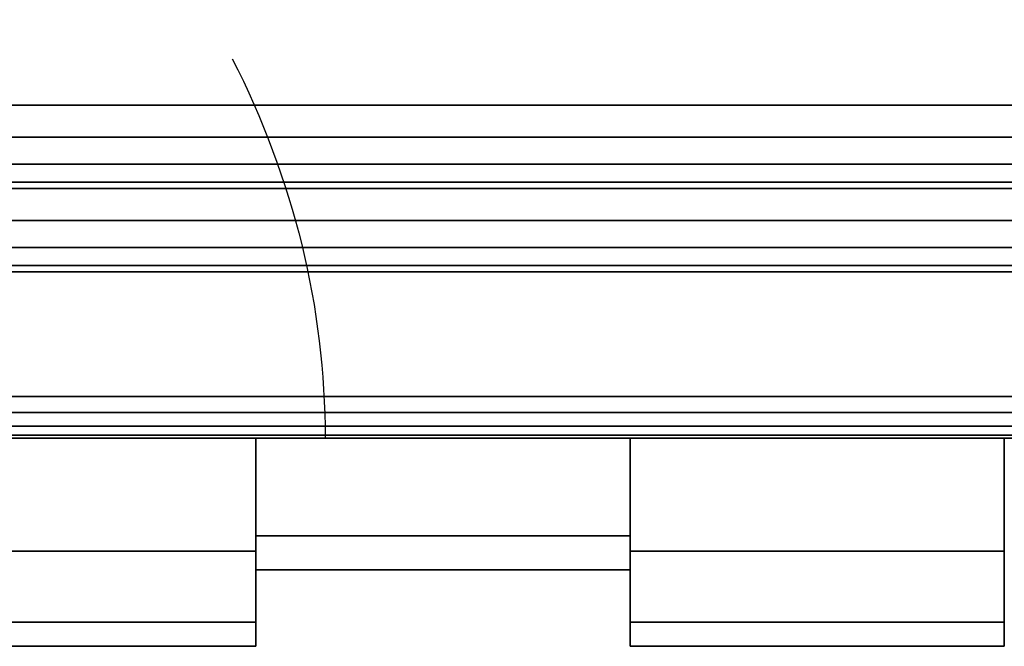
# Model space of a CAD drawing. Header units: millimetres. Extents: x -10 to 413, y -827 to 10.
# Tile 16 of 48: x 205.41 to 217.25, y -804.5 to -796.97. Entities that reach past the tile are written whole.
import ezdxf

# ---------------------------------------------------------------- set-up
doc = ezdxf.new("R2010")
doc.units = ezdxf.units.MM
doc.header["$MEASUREMENT"] = 0
for name, color, linetype, lineweight in [('0 Misc', 7, 'Continuous', 35), ('10 Raster Images', 7, 'Continuous', 35), ('5 Hatches', 7, 'Continuous', 35)]:
    doc.layers.add(name, color=color, linetype=linetype, lineweight=lineweight)

msp = doc.modelspace()

# ---------------------------------------------------------------- linework, layer by layer
at = {"layer": '0 Misc', "color": 160, "linetype": 'Continuous', "lineweight": 25}
for p, q in [((4, -798, 12.777), (396, -798, 12.777)), ((396, -798, 695.277), (4, -798, 695.277)), ((1, -799, 698.277), (399, -799, 698.277)), ((399, -799, 720.277), (1, -799, 720.277)), ((396, -799, 13.777), (4, -799, 13.777)), ((4, -799, 694.277), (396, -799, 694.277)), ((233.25, -799, 649.277), (166.75, -799, 649.277)), ((166.75, -799, 682.277), (233.25, -799, 682.277)), ((166.75, -799, 682.277), (396, -799, 694.277)), ((195, -799, 579.277), (396, -799, 694.277)), ((195, -799, 579.277), (235.722, -799, 649.668)), ((195, -799, 579.277), (233.25, -799, 649.277)), ((200, -799, 259.277), (396, -799, 694.277)), ((201.359, -799, 259.062), (396, -799, 694.277)), ((202.585, -799, 258.437), (396, -799, 694.277)), ((202.585, -799, 572.117), (396, -799, 694.277)), ((203.558, -799, 257.464), (396, -799, 694.277)), ((203.558, -799, 573.09), (396, -799, 694.277)), ((203.951, -799, 256.81), (396, -799, 694.277)), ((203.951, -799, 573.743), (396, -799, 694.277)), ((204.283, -799, 256.056), (396, -799, 694.277)), ((204.495, -799, 575.087), (396, -799, 694.277)), ((204.554, -799, 255.277), (396, -799, 13.777)), ((204.554, -799, 255.277), (396, -799, 694.277)), ((205, -799, 578.277), (396, -799, 694.277)), ((205, -799, 579.277), (396, -799, 694.277)), ((1, -800, 719.277), (399, -800, 719.277)), ((399, -800, 699.277), (1, -800, 699.277)), ((166.75, -801.5, 649.277), (233.25, -801.5, 649.277)), ((233.25, -801.5, 682.277), (166.75, -801.5, 682.277)), ((163.345, -802, 650.594), (236.655, -802, 650.594)), ((163.345, -802, 650.594), (238.553, -802, 651.974)), ((163.345, -802, 680.959), (236.655, -802, 680.959)), ((163.345, -802, 680.959), (234.423, -802, 681.684)), ((165.577, -802, 649.869), (234.423, -802, 649.869)), ((165.577, -802, 649.869), (236.655, -802, 650.594)), ((165.577, -802, 681.684), (234.423, -802, 681.684)), ((165.577, -802, 681.684), (233.25, -802, 681.777)), ((166.75, -802, 681.777), (233.25, -802, 681.777)), ((233.25, -802, 649.777), (166.75, -802, 649.777)), ((166.75, -802, 649.777), (234.423, -802, 649.869)), ((174, -802, 651.777), (238.553, -802, 651.974)), ((174, -802, 679.777), (238.553, -802, 679.58)), ((174, -802, 679.777), (236.655, -802, 680.959)), ((178.326, -802, 652.462), (238.553, -802, 651.974)), ((178.326, -802, 652.462), (239.933, -802, 653.872)), ((178.326, -802, 679.092), (239.933, -802, 677.682)), ((178.326, -802, 679.092), (238.553, -802, 679.58)), ((182.229, -802, 654.451), (239.933, -802, 653.872)), ((182.229, -802, 654.451), (240.658, -802, 656.104)), ((182.229, -802, 677.103), (240.75, -802, 674.277)), ((182.229, -802, 677.103), (240.658, -802, 675.45)), ((182.229, -802, 677.103), (239.933, -802, 677.682)), ((185.326, -802, 657.548), (240.658, -802, 656.104)), ((185.326, -802, 657.548), (240.75, -802, 657.277)), ((185.326, -802, 657.548), (226.25, -802, 659.527)), ((185.326, -802, 674.006), (240.75, -802, 674.277)), ((194.75, -802, 672.027), (240.75, -802, 674.277)), ((194.75, -802, 659.527), (226.25, -802, 659.527)), ((194.75, -802, 659.527), (221.75, -802, 659.527)), ((194.75, -802, 659.527), (217.25, -802, 659.527)), ((194.75, -802, 659.527), (212.75, -802, 659.527)), ((194.75, -802, 659.527), (208.25, -802, 659.527)), ((199.25, -802, 672.027), (240.75, -802, 674.277)), ((203.75, -802, 672.027), (208.25, -802, 672.027)), ((208.25, -802, 659.527), (203.75, -802, 659.527)), ((203.75, -802, 672.027), (240.75, -802, 674.277)), ((212.75, -802, 661.527), (208.25, -802, 661.527)), ((208.25, -802, 670.027), (212.75, -802, 670.027)), ((208.25, -802, 672.027), (208.25, -802, 670.027)), ((208.25, -802, 661.527), (208.25, -802, 659.527)), ((208.25, -803.411, 664.296), (208.25, -802, 659.527)), ((208.25, -802.644, 662.413), (208.25, -802, 659.527)), ((208.25, -802, 672.027), (208.25, -803.073, 668.299)), ((212.75, -802, 672.027), (208.25, -802, 672.027)), ((208.25, -802, 672.027), (240.75, -802, 674.277)), ((208.25, -802, 670.027), (212.75, -802, 672.027)), ((212.75, -802, 659.527), (208.25, -802, 659.527)), ((208.25, -802, 659.527), (212.75, -802, 661.527)), ((212.75, -802, 659.527), (212.75, -802, 661.527)), ((212.75, -802, 670.027), (212.75, -802, 672.027)), ((217.25, -802, 659.527), (212.75, -802, 659.527)), ((212.75, -802, 672.027), (217.25, -802, 672.027)), ((212.75, -803.073, 668.299), (212.75, -802, 672.027)), ((212.75, -802, 659.527), (212.75, -803.411, 664.296)), ((212.75, -802, 659.527), (212.75, -802.644, 662.413)), ((212.75, -802, 672.027), (240.75, -802, 674.277)), ((217.25, -802, 670.027), (221.75, -802, 670.027)), ((221.75, -802, 661.527), (217.25, -802, 661.527)), ((217.25, -802, 672.027), (217.25, -802, 670.027)), ((217.25, -802, 661.527), (217.25, -802, 659.527)), ((208.25, -803.605, 669.714), (208.25, -803.073, 668.299)), ((212.75, -803.073, 668.299), (212.75, -803.605, 669.714)), ((208.25, -803.411, 664.296), (208.25, -803.605, 661.84)), ((212.75, -803.411, 664.296), (212.75, -803.605, 661.84)), ((208.25, -803.605, 661.84), (208.25, -803.559, 666.324)), ((208.25, -803.605, 669.714), (208.25, -803.559, 666.324)), ((212.75, -803.605, 661.84), (212.75, -803.559, 666.324)), ((212.75, -803.559, 666.324), (212.75, -803.605, 669.714)), ((208.25, -803.605, 669.714), (208.25, -804.418, 664.536)), ((208.25, -803.605, 669.714), (208.25, -803.605, 661.84)), ((212.75, -804.418, 664.536), (212.75, -803.605, 669.714)), ((212.75, -803.605, 661.84), (212.75, -803.605, 669.714)), ((203.75, -804.5, 665.802), (208.25, -804.5, 665.802)), ((208.25, -804.5, 665.752), (203.75, -804.5, 665.752)), ((208.25, -804.418, 667.017), (208.25, -804.5, 665.752)), ((208.25, -804.418, 667.017), (208.25, -804.418, 664.536)), ((208.25, -804.5, 665.752), (208.25, -804.5, 665.802)), ((212.75, -804.5, 665.752), (212.75, -804.418, 667.017)), ((212.75, -804.418, 664.536), (212.75, -804.418, 667.017)), ((212.75, -804.5, 665.802), (217.25, -804.5, 665.802)), ((217.25, -804.5, 665.752), (212.75, -804.5, 665.752)), ((212.75, -804.5, 665.802), (212.75, -804.5, 665.752)), ((217.25, -804.5, 665.752), (217.25, -804.5, 665.802))]:
    msp.add_line(p, q, dxfattribs=at).dxf.unprotected_set("ltscale", 0)
at = {"layer": '0 Misc', "color": 160, "linetype": 'Continuous', "lineweight": 25, "extrusion": (0, 0.572254, -0.820077)}
msp.add_arc((-194.678, -513.289, -665.898), 14.406, 157.3019, 180, dxfattribs=at).dxf.unprotected_set("ltscale", 0)
at = {"layer": '0 Misc', "color": 160, "linetype": 'Continuous', "lineweight": 25, "extrusion": (1, 0, 0)}
for centre, radius, start, end in [((-797.082, 665.777, 208.25), 6.5, 139.1678, 220.8322), ((-795.5, 665.802, 212.75), 9, 136.2383, 180), ((-795.5, 665.752, 212.75), 9, 180, 223.7617), ((-797.082, 665.777, 217.25), 6.5, 139.1678, 220.8322)]:
    msp.add_arc(centre, radius, start, end, dxfattribs=at).dxf.unprotected_set("ltscale", 0)
at = {"layer": '0 Misc', "color": 160, "linetype": 'Continuous', "lineweight": 25, "extrusion": (-1, 0, 0)}
for centre, radius, start, end in [((795.5, 665.752, -208.25), 9, 316.2383, 0), ((795.5, 665.802, -208.25), 9, 0, 43.7617), ((797.082, 665.777, -212.75), 6.5, 319.1678, 40.8322), ((795.5, 665.752, -217.25), 9, 316.2383, 0), ((795.5, 665.802, -217.25), 9, 0, 43.7617)]:
    msp.add_arc(centre, radius, start, end, dxfattribs=at).dxf.unprotected_set("ltscale", 0)
at = {"layer": '0 Misc', "color": 7, "lineweight": 25}
for points in [[(399, -799, 698.277), (16.988, -781.156, 698.277), (17, -781, 698.277)], [(399, -799, 698.277), (17, -781, 698.277), (383.293, -781.707, 698.277)], [(399, -799, 698.277), (16.891, -781.454, 698.277), (16.988, -781.156, 698.277)], [(399, -799, 698.277), (16.707, -781.707, 698.277), (16.891, -781.454, 698.277)], [(399, -799, 698.277), (16.454, -781.891, 698.277), (16.707, -781.707, 698.277)], [(399, -799, 698.277), (16.156, -781.988, 698.277), (16.454, -781.891, 698.277)], [(1, -799, 698.277), (2, -782, 698.277), (399, -799, 698.277)], [(399, -799, 698.277), (2, -782, 698.277), (16, -782, 698.277)], [(399, -799, 698.277), (16, -782, 698.277), (16.156, -781.988, 698.277)]]:
    msp.add_3dface(points, dxfattribs=at)
at = {"layer": '0 Misc', "color": 164, "lineweight": 25}
for points, invisible_edges in [([(4, -798, 12.777), (396, -784, 12.777), (396, -798, 12.777)], 1), ([(4, -798, 12.777), (4, -784, 12.777), (396, -784, 12.777)], 12), ([(4, -798, 12.777), (396, -798.383, 12.853), (4, -798.383, 12.853)], 1), ([(4, -798, 12.777), (396, -798, 12.777), (396, -798.383, 12.853)], 12), ([(396, -798.707, 13.07), (4, -798.383, 12.853), (396, -798.383, 12.853)], 1), ([(396, -798.707, 13.07), (4, -798.707, 13.07), (4, -798.383, 12.853)], 12), ([(396, -798.924, 13.394), (4, -798.707, 13.07), (396, -798.707, 13.07)], 1), ([(396, -798.924, 13.394), (4, -798.924, 13.394), (4, -798.707, 13.07)], 12), ([(396, -799, 13.777), (4, -798.924, 13.394), (396, -798.924, 13.394)], 1), ([(396, -799, 13.777), (4, -799, 13.777), (4, -798.924, 13.394)], 12)]:
    msp.add_3dface(points, dxfattribs=dict(at, invisible_edges=invisible_edges))
at = {"layer": '0 Misc', "color": 5, "lineweight": 25}
for points, invisible_edges in [([(396, -798, 695.277), (4, -784, 695.277), (4, -798, 695.277)], 1), ([(396, -798, 695.277), (396, -784, 695.277), (4, -784, 695.277)], 12), ([(396, -798, 695.277), (4, -798.383, 695.201), (396, -798.383, 695.201)], 1), ([(396, -798, 695.277), (4, -798, 695.277), (4, -798.383, 695.201)], 12), ([(4, -798.707, 694.984), (396, -798.383, 695.201), (4, -798.383, 695.201)], 1), ([(4, -798.707, 694.984), (396, -798.707, 694.984), (396, -798.383, 695.201)], 12), ([(4, -798.924, 694.659), (396, -798.707, 694.984), (4, -798.707, 694.984)], 1), ([(4, -798.924, 694.659), (396, -798.924, 694.659), (396, -798.707, 694.984)], 12), ([(4, -799, 694.277), (396, -798.924, 694.659), (4, -798.924, 694.659)], 1), ([(4, -799, 694.277), (396, -799, 694.277), (396, -798.924, 694.659)], 12)]:
    msp.add_3dface(points, dxfattribs=dict(at, invisible_edges=invisible_edges))
at = {"layer": '0 Misc', "color": 7, "lineweight": 25}
for points, invisible_edges in [([(1, -799, 698.277), (399, -799.383, 698.353), (1, -799.383, 698.353)], 1), ([(1, -799, 698.277), (399, -799, 698.277), (399, -799.383, 698.353)], 12), ([(399, -799, 720.277), (1, -799.383, 720.201), (399, -799.383, 720.201)], 1), ([(399, -799, 720.277), (1, -799, 720.277), (1, -799.383, 720.201)], 12), ([(399, -799.707, 698.57), (1, -799.383, 698.353), (399, -799.383, 698.353)], 1), ([(399, -799.707, 698.57), (1, -799.707, 698.57), (1, -799.383, 698.353)], 12), ([(399, -799.383, 720.201), (1, -799.707, 719.984), (399, -799.707, 719.984)], 1), ([(399, -799.383, 720.201), (1, -799.383, 720.201), (1, -799.707, 719.984)], 12), ([(399, -799.924, 698.894), (1, -799.707, 698.57), (399, -799.707, 698.57)], 1), ([(399, -799.924, 698.894), (1, -799.924, 698.894), (1, -799.707, 698.57)], 12), ([(399, -799.707, 719.984), (1, -799.924, 719.659), (399, -799.924, 719.659)], 1), ([(399, -799.707, 719.984), (1, -799.707, 719.984), (1, -799.924, 719.659)], 12), ([(399, -800, 699.277), (1, -799.924, 698.894), (399, -799.924, 698.894)], 1), ([(399, -800, 699.277), (1, -800, 699.277), (1, -799.924, 698.894)], 12), ([(1, -800, 719.277), (399, -799.924, 719.659), (1, -799.924, 719.659)], 1), ([(1, -800, 719.277), (399, -800, 719.277), (399, -799.924, 719.659)], 12), ([(1, -800, 719.277), (399, -800, 699.277), (399, -800, 719.277)], 1), ([(1, -800, 719.277), (1, -800, 699.277), (399, -800, 699.277)], 12)]:
    msp.add_3dface(points, dxfattribs=dict(at, invisible_edges=invisible_edges))
at = {"layer": '0 Misc', "color": 5, "lineweight": 25}
for points in [[(396, -799, 13.777), (204.554, -799, 255.277), (4, -799, 13.777)], [(4, -799, 694.277), (166.75, -799, 682.277), (396, -799, 694.277)], [(233.25, -799, 682.277), (396, -799, 694.277), (166.75, -799, 682.277)], [(166.75, -799, 649.277), (195, -799, 579.277), (233.25, -799, 649.277)], [(205, -799, 579.277), (396, -799, 694.277), (195, -799, 579.277)], [(195, -799, 579.277), (396, -799, 694.277), (235.722, -799, 649.668)], [(195, -799, 579.277), (235.722, -799, 649.668), (233.25, -799, 649.277)], [(201.359, -799, 259.062), (396, -799, 694.277), (200, -799, 259.277)], [(200, -799, 259.277), (396, -799, 694.277), (202.585, -799, 572.117)], [(202.585, -799, 258.437), (396, -799, 694.277), (201.359, -799, 259.062)], [(203.558, -799, 257.464), (396, -799, 694.277), (202.585, -799, 258.437)], [(202.585, -799, 572.117), (396, -799, 694.277), (203.558, -799, 573.09)], [(203.951, -799, 256.81), (396, -799, 694.277), (203.558, -799, 257.464)], [(203.558, -799, 573.09), (396, -799, 694.277), (203.951, -799, 573.743)], [(204.283, -799, 256.056), (396, -799, 694.277), (203.951, -799, 256.81)], [(203.951, -799, 573.743), (396, -799, 694.277), (204.495, -799, 575.087)], [(204.554, -799, 255.277), (396, -799, 694.277), (204.283, -799, 256.056)], [(204.495, -799, 575.087), (396, -799, 694.277), (205, -799, 578.277)], [(204.554, -799, 255.277), (396, -799, 13.777), (396, -799, 694.277)], [(205, -799, 578.277), (396, -799, 694.277), (205, -799, 579.277)]]:
    msp.add_3dface(points, dxfattribs=at)
at = {"layer": '0 Misc', "color": 160, "lineweight": 25}
for points, invisible_edges in [([(166.75, -801.5, 649.277), (233.25, -799, 649.277), (233.25, -801.5, 649.277)], 1), ([(166.75, -801.5, 649.277), (166.75, -799, 649.277), (233.25, -799, 649.277)], 12), ([(233.25, -801.5, 682.277), (166.75, -799, 682.277), (166.75, -801.5, 682.277)], 1), ([(233.25, -801.5, 682.277), (233.25, -799, 682.277), (166.75, -799, 682.277)], 12), ([(166.75, -801.5, 649.277), (233.25, -801.691, 649.315), (166.75, -801.691, 649.315)], 1), ([(166.75, -801.5, 649.277), (233.25, -801.5, 649.277), (233.25, -801.691, 649.315)], 12), ([(233.25, -801.5, 682.277), (166.75, -801.691, 682.239), (233.25, -801.691, 682.239)], 1), ([(233.25, -801.5, 682.277), (166.75, -801.5, 682.277), (166.75, -801.691, 682.239)], 12), ([(233.25, -801.854, 649.423), (166.75, -801.691, 649.315), (233.25, -801.691, 649.315)], 1), ([(233.25, -801.854, 649.423), (166.75, -801.854, 649.423), (166.75, -801.691, 649.315)], 12), ([(233.25, -801.691, 682.239), (166.75, -801.854, 682.13), (233.25, -801.854, 682.13)], 1), ([(233.25, -801.691, 682.239), (166.75, -801.691, 682.239), (166.75, -801.854, 682.13)], 12), ([(233.25, -801.962, 649.585), (166.75, -801.854, 649.423), (233.25, -801.854, 649.423)], 1), ([(233.25, -801.962, 649.585), (166.75, -801.962, 649.585), (166.75, -801.854, 649.423)], 12), ([(233.25, -801.854, 682.13), (166.75, -801.962, 681.968), (233.25, -801.962, 681.968)], 1), ([(233.25, -801.854, 682.13), (166.75, -801.854, 682.13), (166.75, -801.962, 681.968)], 12), ([(233.25, -802, 649.777), (166.75, -801.962, 649.585), (233.25, -801.962, 649.585)], 1), ([(233.25, -802, 649.777), (166.75, -802, 649.777), (166.75, -801.962, 649.585)], 12), ([(166.75, -802, 681.777), (233.25, -801.962, 681.968), (166.75, -801.962, 681.968)], 1), ([(166.75, -802, 681.777), (233.25, -802, 681.777), (233.25, -801.962, 681.968)], 12), ([(208.25, -802, 672.027), (203.75, -803.358, 670.189), (208.25, -803.358, 670.189)], 1), ([(208.25, -802, 672.027), (203.75, -802, 672.027), (203.75, -803.358, 670.189)], 12), ([(203.75, -802, 659.527), (208.25, -803.358, 661.365), (203.75, -803.358, 661.365)], 1), ([(203.75, -802, 659.527), (208.25, -802, 659.527), (208.25, -803.358, 661.365)], 12), ([(208.25, -802, 661.527), (212.75, -803.174, 663.509), (208.25, -803.174, 663.509)], 1), ([(208.25, -802, 661.527), (212.75, -802, 661.527), (212.75, -803.174, 663.509)], 12), ([(212.75, -802, 670.027), (208.25, -803.174, 668.044), (212.75, -803.174, 668.044)], 1), ([(212.75, -802, 670.027), (208.25, -802, 670.027), (208.25, -803.174, 668.044)], 12), ([(212.75, -802, 659.527), (217.25, -803.358, 661.365), (212.75, -803.358, 661.365)], 1), ([(212.75, -802, 659.527), (217.25, -802, 659.527), (217.25, -803.358, 661.365)], 12), ([(217.25, -802, 672.027), (212.75, -803.358, 670.189), (217.25, -803.358, 670.189)], 1), ([(217.25, -802, 672.027), (212.75, -802, 672.027), (212.75, -803.358, 670.189)], 12), ([(212.75, -803.582, 665.777), (208.25, -803.174, 663.509), (212.75, -803.174, 663.509)], 1), ([(212.75, -803.582, 665.777), (208.25, -803.582, 665.777), (208.25, -803.174, 663.509)], 12), ([(212.75, -803.174, 668.044), (208.25, -803.582, 665.777), (212.75, -803.582, 665.777)], 1), ([(212.75, -803.174, 668.044), (208.25, -803.174, 668.044), (208.25, -803.582, 665.777)], 12), ([(203.75, -803.358, 670.189), (208.25, -804.21, 668.069), (208.25, -803.358, 670.189)], 1), ([(203.75, -803.358, 670.189), (203.75, -804.21, 668.069), (208.25, -804.21, 668.069)], 12), ([(208.25, -803.358, 661.365), (203.75, -804.21, 663.485), (203.75, -803.358, 661.365)], 1), ([(208.25, -803.358, 661.365), (208.25, -804.21, 663.485), (203.75, -804.21, 663.485)], 12), ([(217.25, -803.358, 661.365), (212.75, -804.21, 663.485), (212.75, -803.358, 661.365)], 1), ([(217.25, -803.358, 661.365), (217.25, -804.21, 663.485), (212.75, -804.21, 663.485)], 12), ([(212.75, -803.358, 670.189), (217.25, -804.21, 668.069), (217.25, -803.358, 670.189)], 1), ([(212.75, -803.358, 670.189), (212.75, -804.21, 668.069), (217.25, -804.21, 668.069)], 12), ([(208.25, -804.21, 668.069), (203.75, -804.5, 665.802), (208.25, -804.5, 665.802)], 1), ([(208.25, -804.21, 668.069), (203.75, -804.21, 668.069), (203.75, -804.5, 665.802)], 12), ([(203.75, -804.21, 663.485), (208.25, -804.5, 665.752), (203.75, -804.5, 665.752)], 1), ([(203.75, -804.21, 663.485), (208.25, -804.21, 663.485), (208.25, -804.5, 665.752)], 12), ([(212.75, -804.21, 663.485), (217.25, -804.5, 665.752), (212.75, -804.5, 665.752)], 1), ([(212.75, -804.21, 663.485), (217.25, -804.21, 663.485), (217.25, -804.5, 665.752)], 12), ([(217.25, -804.21, 668.069), (212.75, -804.5, 665.802), (217.25, -804.5, 665.802)], 1), ([(217.25, -804.21, 668.069), (212.75, -804.21, 668.069), (212.75, -804.5, 665.802)], 12), ([(208.25, -804.5, 665.752), (203.75, -804.5, 665.802), (203.75, -804.5, 665.752)], 1), ([(208.25, -804.5, 665.752), (208.25, -804.5, 665.802), (203.75, -804.5, 665.802)], 12), ([(212.75, -804.5, 665.802), (217.25, -804.5, 665.752), (217.25, -804.5, 665.802)], 1), ([(212.75, -804.5, 665.802), (212.75, -804.5, 665.752), (217.25, -804.5, 665.752)], 12)]:
    msp.add_3dface(points, dxfattribs=dict(at, invisible_edges=invisible_edges))
for points in [[(165.577, -802, 649.869), (236.655, -802, 650.594), (163.345, -802, 650.594)], [(163.345, -802, 650.594), (236.655, -802, 650.594), (238.553, -802, 651.974)], [(163.345, -802, 650.594), (238.553, -802, 651.974), (174, -802, 651.777)], [(163.345, -802, 680.959), (174, -802, 679.777), (236.655, -802, 680.959)], [(163.345, -802, 680.959), (236.655, -802, 680.959), (234.423, -802, 681.684)], [(163.345, -802, 680.959), (234.423, -802, 681.684), (165.577, -802, 681.684)], [(166.75, -802, 649.777), (234.423, -802, 649.869), (165.577, -802, 649.869)], [(165.577, -802, 649.869), (234.423, -802, 649.869), (236.655, -802, 650.594)], [(165.577, -802, 681.684), (234.423, -802, 681.684), (233.25, -802, 681.777)], [(165.577, -802, 681.684), (233.25, -802, 681.777), (166.75, -802, 681.777)], [(234.423, -802, 649.869), (166.75, -802, 649.777), (233.25, -802, 649.777)], [(174, -802, 651.777), (238.553, -802, 651.974), (178.326, -802, 652.462)], [(178.326, -802, 679.092), (238.553, -802, 679.58), (174, -802, 679.777)], [(174, -802, 679.777), (238.553, -802, 679.58), (236.655, -802, 680.959)], [(178.326, -802, 652.462), (238.553, -802, 651.974), (239.933, -802, 653.872)], [(178.326, -802, 652.462), (239.933, -802, 653.872), (182.229, -802, 654.451)], [(182.229, -802, 677.103), (239.933, -802, 677.682), (178.326, -802, 679.092)], [(178.326, -802, 679.092), (239.933, -802, 677.682), (238.553, -802, 679.58)], [(182.229, -802, 654.451), (239.933, -802, 653.872), (240.658, -802, 656.104)], [(182.229, -802, 654.451), (240.658, -802, 656.104), (185.326, -802, 657.548)], [(185.326, -802, 674.006), (240.75, -802, 674.277), (182.229, -802, 677.103)], [(182.229, -802, 677.103), (240.75, -802, 674.277), (240.658, -802, 675.45)], [(182.229, -802, 677.103), (240.658, -802, 675.45), (239.933, -802, 677.682)], [(185.326, -802, 657.548), (240.658, -802, 656.104), (240.75, -802, 657.277)], [(185.326, -802, 657.548), (240.75, -802, 657.277), (226.25, -802, 659.527)], [(194.75, -802, 672.027), (240.75, -802, 674.277), (185.326, -802, 674.006)], [(194.75, -802, 659.527), (185.326, -802, 657.548), (226.25, -802, 659.527)], [(199.25, -802, 672.027), (240.75, -802, 674.277), (194.75, -802, 672.027)], [(203.75, -802, 672.027), (240.75, -802, 674.277), (199.25, -802, 672.027)], [(208.25, -802, 672.027), (240.75, -802, 674.277), (203.75, -802, 672.027)], [(208.25, -803.411, 664.296), (208.25, -803.605, 661.84), (208.25, -802, 659.527)], [(208.25, -803.411, 664.296), (208.25, -802, 659.527), (208.25, -802.644, 662.413)], [(208.25, -802.644, 662.413), (208.25, -802, 659.527), (208.25, -802, 661.527)], [(208.25, -803.605, 669.714), (208.25, -803.073, 668.299), (208.25, -802, 672.027)], [(208.25, -802, 672.027), (208.25, -803.073, 668.299), (208.25, -802, 670.027)], [(212.75, -802, 672.027), (240.75, -802, 674.277), (208.25, -802, 672.027)], [(212.75, -802, 672.027), (208.25, -802, 670.027), (212.75, -802, 670.027)], [(208.25, -802, 670.027), (212.75, -802, 672.027), (208.25, -802, 672.027)], [(212.75, -802, 661.527), (208.25, -802, 659.527), (212.75, -802, 659.527)], [(208.25, -802, 659.527), (212.75, -802, 661.527), (208.25, -802, 661.527)], [(212.75, -803.073, 668.299), (212.75, -803.605, 669.714), (212.75, -802, 672.027)], [(212.75, -803.073, 668.299), (212.75, -802, 672.027), (212.75, -802, 670.027)], [(212.75, -803.605, 661.84), (212.75, -803.411, 664.296), (212.75, -802, 659.527)], [(212.75, -802, 659.527), (212.75, -803.411, 664.296), (212.75, -802.644, 662.413)], [(212.75, -802, 659.527), (212.75, -802.644, 662.413), (212.75, -802, 661.527)], [(217.25, -802, 672.027), (240.75, -802, 674.277), (212.75, -802, 672.027)], [(208.25, -803.605, 669.714), (208.25, -803.559, 666.324), (208.25, -803.073, 668.299)], [(212.75, -803.559, 666.324), (212.75, -803.605, 669.714), (212.75, -803.073, 668.299)], [(208.25, -803.605, 661.84), (208.25, -803.411, 664.296), (208.25, -803.559, 666.324)], [(212.75, -803.411, 664.296), (212.75, -803.605, 661.84), (212.75, -803.559, 666.324)], [(208.25, -803.605, 669.714), (208.25, -803.605, 661.84), (208.25, -803.559, 666.324)], [(212.75, -803.605, 661.84), (212.75, -803.605, 669.714), (212.75, -803.559, 666.324)], [(208.25, -804.418, 667.017), (208.25, -804.418, 664.536), (208.25, -803.605, 669.714)], [(208.25, -803.605, 669.714), (208.25, -804.418, 664.536), (208.25, -803.605, 661.84)], [(212.75, -804.418, 664.536), (212.75, -804.418, 667.017), (212.75, -803.605, 669.714)], [(212.75, -804.418, 664.536), (212.75, -803.605, 669.714), (212.75, -803.605, 661.84)], [(208.25, -804.5, 665.752), (208.25, -804.418, 667.017), (208.25, -804.5, 665.802)], [(208.25, -804.418, 667.017), (208.25, -804.5, 665.752), (208.25, -804.418, 664.536)], [(212.75, -804.418, 667.017), (212.75, -804.5, 665.752), (212.75, -804.5, 665.802)], [(212.75, -804.5, 665.752), (212.75, -804.418, 667.017), (212.75, -804.418, 664.536)]]:
    msp.add_3dface(points, dxfattribs=at)
at = {"layer": '10 Raster Images', "color": 160, "linetype": 'Continuous', "lineweight": 25}
for p, q in [((1, -799, 698.277), (399, -799, 698.277)), ((396, -799, 13.777), (4, -799, 13.777)), ((4, -799, 694.277), (396, -799, 694.277)), ((233.25, -799, 682.277), (166.75, -799, 682.277)), ((166.75, -799, 649.277), (233.25, -799, 649.277)), ((233.25, -802, 649.777), (166.75, -802, 649.777)), ((166.75, -802, 681.777), (233.25, -802, 681.777)), ((208.25, -802, 672.027), (203.75, -802, 672.027)), ((203.75, -802, 659.527), (208.25, -802, 659.527)), ((208.25, -802, 659.527), (208.25, -803.605, 661.84)), ((208.25, -802.644, 662.413), (208.25, -802, 661.527)), ((208.25, -802, 661.527), (208.25, -802, 659.527)), ((208.25, -803.605, 669.714), (208.25, -802, 672.027)), ((208.25, -802, 672.027), (208.25, -802, 670.027)), ((208.25, -802, 670.027), (208.25, -803.073, 668.299)), ((212.75, -802, 670.027), (208.25, -802, 670.027)), ((208.25, -802, 670.027), (208.25, -802, 672.027)), ((208.25, -802, 659.527), (208.25, -802, 661.527)), ((208.25, -802, 661.527), (212.75, -802, 661.527)), ((212.75, -802, 672.027), (212.75, -803.605, 669.714)), ((212.75, -803.073, 668.299), (212.75, -802, 670.027)), ((212.75, -802, 670.027), (212.75, -802, 672.027)), ((212.75, -803.605, 661.84), (212.75, -802, 659.527)), ((212.75, -802, 659.527), (212.75, -802, 661.527)), ((212.75, -802, 661.527), (212.75, -802.644, 662.413)), ((217.25, -802, 672.027), (212.75, -802, 672.027)), ((212.75, -802, 672.027), (212.75, -802, 670.027)), ((212.75, -802, 661.527), (212.75, -802, 659.527)), ((212.75, -802, 659.527), (217.25, -802, 659.527)), ((208.25, -803.411, 664.296), (208.25, -802.644, 662.413)), ((212.75, -802.644, 662.413), (212.75, -803.411, 664.296)), ((208.25, -803.073, 668.299), (208.25, -803.559, 666.324)), ((212.75, -803.559, 666.324), (212.75, -803.073, 668.299)), ((208.25, -803.559, 666.324), (208.25, -803.411, 664.296)), ((212.75, -803.411, 664.296), (212.75, -803.559, 666.324)), ((208.25, -804.418, 667.017), (208.25, -803.605, 669.714)), ((208.25, -803.605, 661.84), (208.25, -804.418, 664.536)), ((212.75, -803.605, 669.714), (212.75, -804.418, 667.017)), ((212.75, -804.418, 664.536), (212.75, -803.605, 661.84)), ((208.25, -804.5, 665.802), (208.25, -804.418, 667.017)), ((208.25, -804.418, 664.536), (208.25, -804.5, 665.752)), ((208.25, -804.5, 665.752), (208.25, -804.5, 665.802)), ((212.75, -804.418, 667.017), (212.75, -804.5, 665.802)), ((212.75, -804.5, 665.752), (212.75, -804.418, 664.536)), ((212.75, -804.5, 665.802), (212.75, -804.5, 665.752))]:
    msp.add_line(p, q, dxfattribs=at).dxf.unprotected_set("ltscale", 0)
at = {"layer": '5 Hatches', "color": 7, "lineweight": 25}
for points, invisible_edges in [([(399, -799, 720.277), (1, -1, 720.277), (1, -799, 720.277)], 1), ([(399, -799, 720.277), (399, -1, 720.277), (1, -1, 720.277)], 12)]:
    msp.add_3dface(points, dxfattribs=dict(at, invisible_edges=invisible_edges))

doc.saveas('drawing.dxf')
